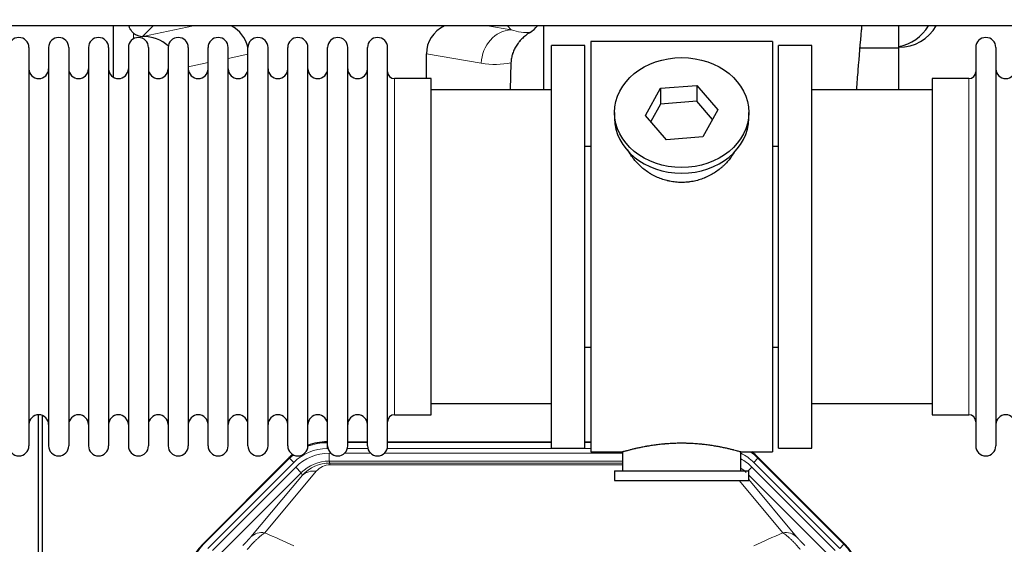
# Model space of a CAD drawing. Header units: inches. Extents: x 0 to 20790, y -12 to 14700.
# Tile 17 of 132: x 4569 to 5068, y 4154 to 4420. Entities that reach past the tile are written whole.
import ezdxf

# ---------------------------------------------------------------- set-up
doc = ezdxf.new("R2010")
doc.units = ezdxf.units.IN
doc.layers.add('1', color=7, linetype='Continuous', true_color=0xffffff)
doc.layers.add('254', color=7, linetype='Continuous', true_color=0xffffff)
doc.styles.add('latin_extended', font='simplex.shx')
doc.dimstyles.get("Standard").update_dxf_attribs({"dimtxt": 0.18, "dimasz": 0.18, "dimexe": 0.18, "dimexo": 0.0625, "dimgap": 0.09, "dimtad": 0, "dimtih": 1, "dimtoh": 1, "dimdec": 4, "dimzin": 0, "dimdsep": 46, "dimtxsty": 'Standard', "dimcen": 0.09, "dimadec": 0, "dimazin": 0, "dimtfac": 1, "dimtdec": 4, "dimtofl": 0, "dimtmove": 0, "dimatfit": 3, "dimfxl": 1, "dimtolj": 1, "dimtzin": 0, "dimarcsym": 0})

# ---------------------------------------------------------------- blocks, each defined once
blk = doc.blocks.new('_U10')
at = {"layer": '254', "color": 3, "linetype": 'Continuous', "lineweight": 13, "transparency": 16777216}
for p, q in [((1822.47, 4419.99), (1286.26, 4419.99)), ((1321.26, 4297.49), (1321.26, 4167.49)), ((7680.83, 4044.99), (1286.26, 4044.99))]:
    blk.add_line(p, q, dxfattribs=at)
at = {"layer": '254', "color": 3, "transparency": 16777216}
for points in [[(1341.68, 4297.49), (1300.84, 4297.49), (1321.26, 4419.99)], [(1300.84, 4167.49), (1341.68, 4167.49), (1321.26, 4044.99)]]:
    blk.add_solid(points, dxfattribs=at)
at = {"layer": 'Defpoints', "color": 0, "transparency": 16777216}
for p in [(1857.47, 4419.99), (1321.26, 4044.99), (7715.83, 4044.99)]:
    blk.add_point(p, dxfattribs=at)
at = {"layer": '254', "color": 2, "lineweight": 13, "transparency": 16777216, "insert": (1137.51, 4074.99), "char_height": 122.5, "attachment_point": 1, "rotation": 90, "style": 'latin_extended'}
blk.add_mtext('\\A1;375', dxfattribs=at)

msp = doc.modelspace()

# ---------------------------------------------------------------- linework, layer by layer
at = {"layer": '1', "color": 2, "linetype": 'Continuous', "lineweight": 25}
for p, q in [((7073.828, 4416.921), (3101.298, 4416.921)), ((4616.811, 4416.918), (4616.811, 4390.877)), ((4834.878, 4416.919), (4834.878, 4384.486)), ((5014.828, 4405.486), (5014.828, 4416.921)), ((4631.623, 4411.533), (4631.781, 4411.533)), ((4574.028, 4405.886), (4574.028, 4204.086)), ((4584.028, 4405.886), (4584.028, 4204.086)), ((4594.228, 4405.886), (4594.228, 4204.086)), ((4604.228, 4405.886), (4604.228, 4204.086)), ((4614.428, 4405.886), (4614.428, 4204.086)), ((4624.428, 4405.886), (4624.428, 4204.086)), ((4634.628, 4405.886), (4634.628, 4204.086)), ((4644.628, 4405.886), (4644.628, 4204.086)), ((4654.828, 4405.886), (4654.828, 4204.086)), ((4664.828, 4204.086), (4664.828, 4405.886)), ((4675.028, 4204.086), (4675.028, 4405.886)), ((4685.028, 4204.086), (4685.028, 4405.886)), ((4695.228, 4204.086), (4695.228, 4405.886)), ((4705.228, 4204.086), (4705.228, 4405.886)), ((4715.428, 4204.086), (4715.428, 4405.886)), ((4725.428, 4204.086), (4725.428, 4405.886)), ((4735.628, 4204.086), (4735.628, 4405.886)), ((4745.628, 4204.086), (4745.628, 4405.886)), ((4755.828, 4204.086), (4755.828, 4405.886)), ((4855.828, 4406.986), (4838.828, 4406.986)), ((4838.828, 4202.986), (4838.828, 4406.986)), ((4855.828, 4202.986), (4855.828, 4406.986)), ((4950.828, 4408.986), (4858.828, 4408.986)), ((4858.828, 4408.986), (4858.828, 4200.986)), ((4950.828, 4408.986), (4950.828, 4200.986)), ((4970.828, 4406.986), (4953.828, 4406.986)), ((4953.828, 4202.986), (4953.828, 4406.986)), ((4970.828, 4202.986), (4970.828, 4406.986)), ((5053.828, 4405.886), (5053.828, 4204.086)), ((5064.028, 4405.886), (5064.028, 4204.086)), ((4775.454, 4390.135), (4775.454, 4402.685)), ((5014.828, 4405.486), (4995.221, 4405.486)), ((5014.828, 4384.485), (5014.828, 4405.486)), ((4818.343, 4398.185), (4817.977, 4384.485)), ((4777.828, 4390.136), (4759.328, 4390.136)), ((4777.828, 4219.836), (4777.828, 4390.136)), ((4894.108, 4385.28), (4912.5, 4386.722)), ((4912.5, 4386.722), (4912.5, 4378.692)), ((4912.5, 4386.722), (4923.219, 4374.396)), ((5050.328, 4390.136), (5031.828, 4390.136)), ((5031.828, 4390.136), (5031.828, 4219.836)), ((4838.828, 4384.486), (4777.823, 4384.486)), ((4886.437, 4371.513), (4894.108, 4385.28)), ((4894.108, 4385.28), (4894.108, 4377.25)), ((5031.833, 4384.486), (4970.828, 4384.486)), ((4894.108, 4377.25), (4889.164, 4368.377)), ((4912.5, 4378.692), (4894.108, 4377.25)), ((4920.492, 4369.502), (4912.5, 4378.692)), ((4870.828, 4372.954), (4870.828, 4370.086)), ((4897.157, 4359.187), (4886.437, 4371.513)), ((4923.219, 4374.396), (4915.548, 4360.628)), ((4938.828, 4370.086), (4938.828, 4372.954)), ((4855.828, 4355.986), (4858.828, 4355.986)), ((4915.548, 4360.628), (4897.157, 4359.187)), ((4950.828, 4355.986), (4953.828, 4355.986)), ((4858.828, 4253.986), (4855.828, 4253.986)), ((4953.828, 4253.986), (4950.828, 4253.986)), ((4777.823, 4225.486), (4838.828, 4225.486)), ((4970.828, 4225.486), (5031.833, 4225.486)), ((4578.827, 3819.244), (4578.827, 4219.824)), ((4580.827, 4219.496), (4580.827, 3795.986)), ((4759.328, 4219.836), (4777.828, 4219.836)), ((5031.828, 4219.836), (5050.328, 4219.836)), ((4725.068, 4206.086), (4725.43, 4206.086)), ((4735.63, 4206.086), (4745.628, 4206.086)), ((4755.829, 4206.086), (4838.825, 4206.086)), ((4838.828, 4202.986), (4855.828, 4202.986)), ((4855.825, 4206.086), (4858.827, 4206.086)), ((4953.828, 4202.986), (4970.828, 4202.986)), ((4662.187, 4154.373), (4706.003, 4198.189)), ((4858.828, 4200.986), (4874.828, 4200.986)), ((4874.828, 4200.986), (4874.828, 4191.486)), ((4934.423, 4200.986), (4950.828, 4200.986)), ((4934.828, 4191.486), (4934.828, 4201.102)), ((4943.653, 4198.189), (4987.469, 4154.373)), ((4870.828, 4191.486), (4870.828, 4186.486)), ((4870.828, 4191.486), (4938.828, 4191.486)), ((4938.828, 4186.486), (4938.828, 4191.486)), ((4870.828, 4186.486), (4938.828, 4186.486))]:
    msp.add_line(p, q, dxfattribs=at)
at = {"layer": '1', "color": 110, "linetype": 'Continuous', "lineweight": 13}
for p, q in [((4637.01, 4416.92), (4631.623, 4411.533)), ((4631.781, 4411.533), (4657.392, 4416.92)), ((4806.372, 4416.921), (4818.434, 4414.858)), ((4818.434, 4414.858), (4816.578, 4416.921)), ((4627.019, 4410.325), (4627.019, 4413.239)), ((4685.028, 4402.497), (4675.028, 4400.393)), ((4803.299, 4397.922), (4775.454, 4402.685)), ((4664.829, 4398.248), (4654.829, 4396.144)), ((4759.328, 4219.836), (4759.328, 4390.136)), ((5050.328, 4390.136), (5050.328, 4219.836)), ((4725.068, 4206.086), (4725.224, 4205.711)), ((4725.224, 4205.711), (4725.429, 4205.711)), ((4725.224, 4202.715), (4725.224, 4205.711)), ((4725.616, 4202.715), (4725.224, 4202.715)), ((4745.817, 4202.715), (4735.442, 4202.715)), ((4735.629, 4205.711), (4745.63, 4205.711)), ((4858.827, 4202.715), (4755.643, 4202.715)), ((4755.83, 4205.711), (4838.825, 4205.711)), ((4855.827, 4205.711), (4858.827, 4205.711)), ((4662.567, 4154.223), (4706.158, 4197.814)), ((4706.158, 4197.814), (4706.003, 4198.189)), ((4708.276, 4195.695), (4706.158, 4197.814)), ((4726.2, 4200.358), (4727.048, 4200.358)), ((4726.2, 4196.363), (4726.2, 4200.358)), ((4874.826, 4196.363), (4726.2, 4196.363)), ((4726.2, 4196.363), (4726.596, 4195.409)), ((4734.01, 4200.358), (4747.248, 4200.358)), ((4754.21, 4200.358), (4874.826, 4200.358)), ((4943.498, 4197.814), (4941.379, 4195.695)), ((4943.653, 4198.189), (4943.498, 4197.814)), ((4943.498, 4197.814), (4987.088, 4154.223)), ((4708.276, 4195.695), (4664.686, 4152.105)), ((4667.077, 4151.162), (4709.253, 4193.338)), ((4712.077, 4190.513), (4709.253, 4193.338)), ((4726.596, 4195.409), (4874.825, 4195.409)), ((4726.596, 4194.53), (4726.596, 4195.409)), ((4874.825, 4194.53), (4726.596, 4194.53)), ((4938.55, 4191.486), (4940.403, 4193.338)), ((4982.578, 4151.162), (4940.403, 4193.338)), ((4984.97, 4152.105), (4941.379, 4195.695)), ((4712.077, 4190.513), (4669.902, 4148.338)), ((4686.553, 4158.004), (4712.631, 4189.176)), ((4719.693, 4191.223), (4693.615, 4160.05)), ((4712.631, 4189.176), (4712.077, 4190.513)), ((4956.041, 4160.05), (4933.926, 4186.485)), ((4979.754, 4148.338), (4938.828, 4189.263)), ((4938.828, 4187.02), (4963.102, 4158.004)), ((4662.187, 4154.373), (4662.567, 4154.223)), ((4987.088, 4154.223), (4984.97, 4152.105)), ((4987.088, 4154.223), (4987.469, 4154.373))]:
    msp.add_line(p, q, dxfattribs=at)
at = {"layer": '1', "color": 2, "linetype": 'Continuous', "lineweight": 25}
for centre, radius, start, end in [((5014.828, 4427.986), 22, 270, 329.80359), ((5010.828, 4427.986), 22, 280.47656, 329.80359), ((4568.928, 4405.886), 5.1, 0, 180), ((4589.128, 4405.886), 5.1, 0, 180), ((4609.328, 4405.886), 5.1, 0, 180), ((4629.528, 4405.886), 5.1, 0, 180), ((4649.728, 4405.886), 5.1, 0, 180), ((4669.928, 4405.886), 5.1, 0, 180), ((4690.128, 4405.886), 5.1, 0, 180), ((4710.328, 4405.886), 5.1, 0, 180), ((4730.528, 4405.886), 5.1, 0, 180), ((4750.728, 4405.886), 5.1, 0, 180), ((5058.928, 4405.886), 5.1, 0, 180), ((4579.028, 4395.136), 5, 180, 0), ((4599.228, 4395.136), 5, 180, 0), ((4619.428, 4395.136), 5, 180, 0), ((4639.628, 4395.136), 5, 180, 0), ((4659.828, 4395.136), 5, 180, 0), ((4680.028, 4395.136), 5, 180, 0), ((4700.228, 4395.136), 5, 180, 0), ((4720.428, 4395.136), 5, 180, 0), ((4740.628, 4395.136), 5, 180, 0), ((4759.328, 4393.636), 3.5, 180, 270), ((5050.328, 4393.636), 3.5, 270, 0), ((5069.028, 4395.136), 5, 180, 0), ((4579.028, 4214.836), 5, 0, 180), ((4599.228, 4214.836), 5, 0, 180), ((4619.428, 4214.836), 5, 0, 180), ((4639.628, 4214.836), 5, 0, 180), ((4659.828, 4214.836), 5, 0, 180), ((4680.028, 4214.836), 5, 0, 180), ((4700.228, 4214.836), 5, 0, 180), ((4720.428, 4214.836), 5, 0, 180), ((4740.628, 4214.836), 5, 0, 180), ((4759.328, 4216.336), 3.5, 90, 180), ((5050.328, 4216.336), 3.5, 0, 90), ((5069.028, 4214.836), 5, 0, 180), ((4568.928, 4204.086), 5.1, 180, 0), ((4589.128, 4204.086), 5.1, 180, 0), ((4609.328, 4204.086), 5.1, 180, 0), ((4629.528, 4204.086), 5.1, 180, 0), ((4649.728, 4204.086), 5.1, 180, 0), ((4669.928, 4204.086), 5.1, 180, 0), ((4690.128, 4204.086), 5.1, 180, 0), ((4710.328, 4204.086), 5.1, 180, 0), ((4730.528, 4204.086), 5.1, 180, 0), ((4750.728, 4204.086), 5.1, 180, 0), ((5058.928, 4204.086), 5.1, 180, 0)]:
    msp.add_arc(centre, radius, start, end, dxfattribs=at)
for centre, major_axis, ratio, start_param, end_param in [((4667.006, 4402.007), (-18.076, -3.802), 0.9203203, 3.1559659, 3.980065), ((4794.549, 4402.007), (18.879, -3.229), 0.8876007, 2.2687905, 3.2922561), ((4821.26, 4424.666), (12.412, -4.015), 0.9953148, 5.572067, 5.95866), ((4631.623, 4418.507), (-7.027, 0), 0.9924325, 0.8563441, 1.5707963), ((4631.781, 4394.598), (-18.402, 0), 0.9203203, 3.9349859, 4.712389), ((4904.828, 4370.086), (34, 0), 0.819152, 3.1416663, 6.2831608), ((4725.099, 4179.049, 0), (10.349, -24.985), 0.998395, 2.7494612, 3.1145601), ((4725.099, 4179.049, 0), (10.349, -24.985), 0.998395, 3.4494404, 3.5337241), ((4924.557, 4179.049, 0), (-10.349, -24.985), 0.998395, 2.7494612, 2.9094018), ((4681.328, 4135.278, 0), (25.162, -9.912), 0.9983711, 2.7320361, 3.5511492), ((4968.328, 4135.278, 0), (-25.162, -9.912), 0.9983711, 2.7320361, 3.5511492)]:
    msp.add_ellipse(centre, major_axis=major_axis, ratio=ratio, start_param=start_param, end_param=end_param, dxfattribs=at)
at = {"layer": '1', "color": 110, "linetype": 'Continuous', "lineweight": 13}
for centre, major_axis, ratio, start_param, end_param in [((4818.434, 4397.922), (-2.866, -16.757), 0.8876007, 3.3319569, 4.8630524), ((4818.19, 4428.078), (17.605, -10.298), 0.5880236, 5.056727, 5.602163), ((4803.055, 4428.078), (33.02, -17.025), 0.7759833, 5.0998257, 5.5373073), ((4725.251, 4178.682, 0), (9.199, -22.209), 0.998395, 2.7494612, 3.5337241), ((4725.251, 4178.682, 0), (10.345, -24.976), 0.9987509, 2.7494612, 3.1209322), ((4725.251, 4178.682, 0), (10.345, -24.976), 0.9987509, 3.439392, 3.5337241), ((4726.227, 4176.325, 0), (-9.199, 22.209), 0.998395, 5.8910538, 6.6753168), ((4726.227, 4176.325), (7.671, -18.519), 0.9977549, 2.7494612, 3.5337241), ((4924.405, 4178.682, 0), (-9.199, -22.209), 0.998395, 2.7494612, 3.0857139), ((4923.428, 4176.325), (9.199, 22.209), 0.998395, 5.8910538, 6.1816355), ((4924.405, 4178.682), (-10.345, -24.976), 0.9987509, 2.7494612, 2.9335669), ((4727.149, 4174.1), (4.311, -20.925), 0.9337003, 2.9520749, 3.7363379), ((4719.693, 4182.115), (-7.67, 6.416), 0.860824, 5.3364913, 6.1801624), ((4727.149, 4183.207), (2.389, -11.128), 0.8742439, 2.9560698, 3.7403327), ((4923.428, 4176.325), (-7.671, -18.519), 0.9977549, 2.7494612, 2.9288368), ((4693.615, 4150.942), (-7.67, 6.416), 0.860824, 5.3364913, 6.1801624), ((4956.041, 4150.942), (-7.67, -6.416), 0.860824, 3.2446156, 4.0882866), ((4681.7, 4135.131), (25.153, -9.908), 0.9987323, 2.7320361, 3.5511492), ((4967.956, 4135.131), (-25.153, -9.908), 0.9987323, 2.7320361, 3.5511492)]:
    msp.add_ellipse(centre, major_axis=major_axis, ratio=ratio, start_param=start_param, end_param=end_param, dxfattribs=at)
at = {"layer": '1', "color": 2, "linetype": 'Continuous', "lineweight": 25}
msp.add_ellipse((4904.828, 4372.954), major_axis=(34, 0), ratio=0.819152, dxfattribs=at)
for points, knots in [([(4627.019, 4413.239), (4626.829, 4413.402), (4626.65, 4413.573), (4626.311, 4413.931), (4626.152, 4414.117), (4625.853, 4414.506), (4625.713, 4414.708), (4625.567, 4414.945), (4625.551, 4414.971), (4625.52, 4415.024), (4625.504, 4415.051), (4625.457, 4415.131), (4625.367, 4415.293), (4625.283, 4415.457), (4625.125, 4415.789), (4625.032, 4416.014), (4624.875, 4416.462), (4624.81, 4416.683), (4624.756, 4416.909)], [0, 0, 0, 0, 0.1683112, 0.1683112, 0.3366224, 0.3366224, 0.5049336, 0.5049336, 0.5259725, 0.5259725, 0.5470114, 0.5470114, 0.5890892, 0.6732448, 0.6732448, 0.841556, 0.841556, 1, 1, 1, 1]), ([(4993.545, 4384.778), (4993.788, 4388.033), (4994.589, 4398.502), (4995.487, 4409.096), (4996.142, 4416.234), (4996.214, 4417.008)], [0, 0, 0, 0, 0.2815, 0.9214473, 1, 1, 1, 1]), ([(4828.056, 4413.56), (4827.715, 4413.354), (4827.047, 4412.925), (4826.085, 4412.235), (4825.164, 4411.498), (4824.577, 4410.975), (4824.004, 4410.435), (4823.725, 4410.157), (4823.181, 4409.584), (4822.916, 4409.289), (4822.595, 4408.909), (4822.531, 4408.832), (4822.404, 4408.678), (4822.217, 4408.446), (4822.035, 4408.211), (4821.68, 4407.736), (4821.227, 4407.092), (4820.817, 4406.424), (4820.428, 4405.745), (4820.245, 4405.399), (4819.9, 4404.696), (4819.738, 4404.338), (4819.439, 4403.61), (4819.301, 4403.239), (4819.144, 4402.767), (4819.113, 4402.672), (4819.069, 4402.529), (4819.054, 4402.482), (4819.025, 4402.386), (4818.954, 4402.147), (4818.888, 4401.907), (4818.74, 4401.33), (4818.656, 4400.942), (4818.516, 4400.163), (4818.461, 4399.771), (4818.379, 4398.982), (4818.353, 4398.585), (4818.343, 4398.185)], [0, 0, 0, 0, 0.0625, 0.125, 0.1875, 0.25, 0.25, 0.3125, 0.3125, 0.375, 0.375, 0.390625, 0.390625, 0.40625, 0.4375, 0.4375, 0.5, 0.5625, 0.5625, 0.625, 0.625, 0.6875, 0.6875, 0.75, 0.75, 0.765625, 0.765625, 0.7734375, 0.7734375, 0.78125, 0.8125, 0.8125, 0.875, 0.875, 0.9375, 0.9375, 1, 1, 1, 1]), ([(4907.686, 4337.662), (4906.694, 4337.568), (4905.706, 4337.524), (4903.737, 4337.531), (4902.756, 4337.582), (4900.802, 4337.78), (4899.828, 4337.927), (4898.615, 4338.17), (4898.373, 4338.222), (4898.01, 4338.304), (4897.889, 4338.332), (4897.648, 4338.39), (4897.046, 4338.537), (4896.452, 4338.702), (4895.042, 4339.13), (4894.121, 4339.458), (4892.319, 4340.198), (4891.437, 4340.609), (4890.143, 4341.286), (4889.716, 4341.522), (4889.189, 4341.83), (4889.084, 4341.892), (4888.875, 4342.018), (4888.562, 4342.208), (4888.254, 4342.403), (4887.237, 4343.062), (4886.455, 4343.621), (4884.956, 4344.799), (4884.238, 4345.418), (4882.864, 4346.715), (4882.208, 4347.393), (4880.961, 4348.807), (4880.38, 4349.532), (4879.301, 4351.014), (4878.802, 4351.771), (4878.059, 4353.025), (4877.789, 4353.512), (4877.536, 4354.005)], [0, 0, 0, 0, 0.0792205, 0.0792205, 0.1584409, 0.1584409, 0.2376614, 0.2376614, 0.2574665, 0.2574665, 0.2673691, 0.2673691, 0.2772716, 0.3168819, 0.3168819, 0.3961024, 0.3961024, 0.4753228, 0.4753228, 0.5149331, 0.5149331, 0.5248356, 0.5248356, 0.5347382, 0.5545433, 0.5545433, 0.6337638, 0.6337638, 0.7129842, 0.7129842, 0.7922047, 0.7922047, 0.8714252, 0.8714252, 0.9506456, 0.9506456, 1, 1, 1, 1]), ([(4931.726, 4353.266), (4931.566, 4352.977), (4931.4, 4352.689), (4931.169, 4352.304), (4931.109, 4352.207), (4930.99, 4352.012), (4930.808, 4351.722), (4930.621, 4351.435), (4930.24, 4350.864), (4929.976, 4350.489), (4929.157, 4349.38), (4928.574, 4348.663), (4927.334, 4347.273), (4926.677, 4346.6), (4925.808, 4345.789), (4925.544, 4345.547), (4925.274, 4345.31), (4925.093, 4345.152), (4925.002, 4345.074), (4924.545, 4344.685), (4924.173, 4344.382), (4923.037, 4343.501), (4922.253, 4342.948), (4920.632, 4341.912), (4919.796, 4341.429), (4918.501, 4340.76), (4918.062, 4340.546), (4917.395, 4340.239), (4917.17, 4340.139), (4916.831, 4339.993), (4916.718, 4339.945), (4916.49, 4339.85), (4916.376, 4339.803), (4915.347, 4339.389), (4914.42, 4339.065), (4912.54, 4338.508), (4911.587, 4338.274), (4910.139, 4337.993), (4909.653, 4337.91), (4908.919, 4337.804), (4908.673, 4337.771), (4908.181, 4337.713), (4907.934, 4337.686), (4907.686, 4337.662)], [0, 0, 0, 0, 0.0354008, 0.0354008, 0.0474583, 0.0474583, 0.0595158, 0.0836308, 0.0836308, 0.1318607, 0.1318607, 0.2283206, 0.2283206, 0.3247806, 0.3247806, 0.3488955, 0.360953, 0.360953, 0.3730105, 0.3730105, 0.4212405, 0.4212405, 0.5177004, 0.5177004, 0.6141603, 0.6141603, 0.6623903, 0.6623903, 0.6865053, 0.6865053, 0.6985627, 0.6985627, 0.7106202, 0.7106202, 0.8070802, 0.8070802, 0.9035401, 0.9035401, 0.95177, 0.95177, 0.975885, 0.975885, 1, 1, 1, 1]), ([(4934.828, 4200.986), (4934.828, 4200.986), (4934.78, 4200.999), (4934.636, 4201.041), (4934.576, 4201.058), (4934.467, 4201.089), (4934.408, 4201.106), (4934.342, 4201.125), (4934.297, 4201.138), (4934.273, 4201.144), (4934.054, 4201.206), (4933.814, 4201.274), (4933.242, 4201.432), (4932.912, 4201.523), (4932.161, 4201.724), (4931.741, 4201.835), (4931.217, 4201.969), (4931.158, 4201.984), (4931.039, 4202.015), (4930.979, 4202.03), (4930.796, 4202.076), (4930.672, 4202.108), (4930.292, 4202.203), (4930.029, 4202.267), (4929.214, 4202.465), (4928.633, 4202.602), (4927.398, 4202.882), (4926.744, 4203.026), (4925.706, 4203.242), (4925.351, 4203.314), (4924.895, 4203.405), (4924.803, 4203.423), (4924.619, 4203.459), (4924.342, 4203.513), (4924.06, 4203.566), (4923.114, 4203.744), (4922.332, 4203.883), (4920.714, 4204.15), (4919.88, 4204.279), (4918.589, 4204.461), (4917.715, 4204.579), (4916.814, 4204.689), (4916.243, 4204.754), (4916.128, 4204.767), (4915.899, 4204.793), (4915.554, 4204.831), (4915.207, 4204.867), (4914.512, 4204.938), (4914.046, 4204.982), (4912.639, 4205.105), (4911.69, 4205.175), (4909.768, 4205.289), (4908.796, 4205.332), (4907.565, 4205.369), (4907.195, 4205.379), (4906.762, 4205.388), (4906.575, 4205.391), (4906.451, 4205.393), (4906.389, 4205.394), (4905.829, 4205.403), (4905.333, 4205.406), (4903.85, 4205.407), (4902.867, 4205.392), (4900.912, 4205.334), (4899.941, 4205.291), (4898.492, 4205.206), (4898.011, 4205.174), (4897.291, 4205.122), (4897.051, 4205.103), (4896.692, 4205.075), (4896.573, 4205.065), (4896.335, 4205.045), (4896.216, 4205.035), (4895.15, 4204.942), (4894.225, 4204.848), (4892.418, 4204.64), (4891.535, 4204.527), (4889.812, 4204.284), (4888.971, 4204.155), (4888.049, 4204.003), (4887.947, 4203.986), (4887.743, 4203.952), (4887.44, 4203.9), (4887.142, 4203.848), (4886.551, 4203.744), (4886.166, 4203.674), (4885.035, 4203.461), (4884.315, 4203.318), (4882.939, 4203.031), (4882.283, 4202.888), (4881.505, 4202.712), (4881.275, 4202.659), (4881.049, 4202.607), (4880.9, 4202.572), (4880.826, 4202.555), (4880.458, 4202.468), (4880.175, 4202.4), (4879.357, 4202.202), (4878.854, 4202.076), (4877.932, 4201.839), (4877.513, 4201.729), (4876.948, 4201.577), (4876.77, 4201.529), (4876.52, 4201.461), (4876.399, 4201.428), (4876.284, 4201.396), (4876.208, 4201.375), (4876.171, 4201.365), (4875.845, 4201.275), (4875.604, 4201.207), (4875.218, 4201.098), (4875.073, 4201.056), (4874.926, 4201.014), (4874.89, 4201.003), (4874.853, 4200.993), (4874.844, 4200.99), (4874.831, 4200.986), (4874.828, 4200.985), (4874.828, 4200.985)], [0, 0, 0, 0, 0.0311289, 0.0311289, 0.0467558, 0.0467558, 0.0545693, 0.0584761, 0.0584761, 0.0623828, 0.0623828, 0.0936367, 0.0936367, 0.1248906, 0.1248906, 0.1561445, 0.1561445, 0.1600513, 0.1600513, 0.163958, 0.163958, 0.1717715, 0.1717715, 0.1873984, 0.1873984, 0.2186523, 0.2186523, 0.2499062, 0.2499062, 0.2655332, 0.2655332, 0.2694399, 0.2694399, 0.2733467, 0.2811601, 0.2811601, 0.3124141, 0.3124141, 0.343668, 0.343668, 0.3592949, 0.3749219, 0.3749219, 0.3788286, 0.3788286, 0.3827353, 0.3905488, 0.3905488, 0.4061758, 0.4061758, 0.4374297, 0.4374297, 0.4686836, 0.4686836, 0.4764971, 0.4804038, 0.4823572, 0.4823572, 0.4843105, 0.4843105, 0.4999375, 0.4999375, 0.5311914, 0.5311914, 0.5624453, 0.5624453, 0.5780723, 0.5780723, 0.5858857, 0.5858857, 0.5897925, 0.5897925, 0.5936992, 0.5936992, 0.6249531, 0.6249531, 0.656207, 0.656207, 0.6874609, 0.6874609, 0.6913677, 0.6913677, 0.6952744, 0.7030879, 0.7030879, 0.7187148, 0.7187148, 0.7499687, 0.7499687, 0.7812227, 0.7812227, 0.7890361, 0.7929429, 0.7929429, 0.7968496, 0.7968496, 0.8124766, 0.8124766, 0.8437305, 0.8437305, 0.8749844, 0.8749844, 0.8906113, 0.8906113, 0.8984248, 0.9023315, 0.9023315, 0.9062383, 0.9062383, 0.9374922, 0.9374922, 0.9687461, 0.9687461, 0.984373, 0.984373, 0.9921865, 0.9921865, 1, 1, 1, 1])]:
    msp.add_open_spline(points, degree=3, knots=knots, dxfattribs=at)
at = {"layer": '1', "color": 110, "linetype": 'Continuous', "lineweight": 13}
for points, knots in [([(4686.553, 4158.004), (4686.528, 4157.973), (4686.502, 4157.943), (4686.449, 4157.88), (4686.422, 4157.848), (4686.34, 4157.751), (4686.282, 4157.684), (4686.103, 4157.477), (4685.974, 4157.331), (4685.766, 4157.098), (4685.694, 4157.018), (4685.583, 4156.895), (4685.526, 4156.832), (4685.468, 4156.768), (4685.428, 4156.725), (4685.409, 4156.703), (4685.229, 4156.507), (4685.062, 4156.326), (4684.711, 4155.951), (4684.527, 4155.756), (4684.287, 4155.504), (4684.214, 4155.427), (4684.14, 4155.35), (4684.091, 4155.298), (4684.066, 4155.272), (4683.94, 4155.142), (4683.839, 4155.037), (4683.532, 4154.72), (4683.324, 4154.507), (4682.901, 4154.076), (4682.685, 4153.859), (4682.466, 4153.639)], [0, 0, 0, 0, 0.03125, 0.03125, 0.0625, 0.0625, 0.125, 0.125, 0.25, 0.25, 0.3125, 0.3125, 0.34375, 0.359375, 0.359375, 0.375, 0.375, 0.5, 0.5, 0.625, 0.625, 0.65625, 0.671875, 0.671875, 0.6875, 0.6875, 0.75, 0.75, 0.875, 0.875, 1, 1, 1, 1]), ([(4684.72, 4151.644), (4685.103, 4152.103), (4685.874, 4153), (4686.649, 4153.855), (4687.233, 4154.48), (4687.428, 4154.685), (4687.672, 4154.939), (4687.721, 4154.989), (4687.819, 4155.09), (4687.965, 4155.24), (4688.11, 4155.388), (4688.595, 4155.876), (4688.978, 4156.25), (4689.737, 4156.966), (4690.113, 4157.308), (4690.577, 4157.715), (4690.67, 4157.796), (4690.855, 4157.954), (4691.13, 4158.188), (4691.4, 4158.411), (4691.934, 4158.842), (4692.282, 4159.111), (4692.791, 4159.484), (4692.959, 4159.604), (4693.208, 4159.777), (4693.29, 4159.833), (4693.453, 4159.943), (4693.534, 4159.997), (4693.615, 4160.05)], [0, 0, 0, 0, 0.125, 0.25, 0.25, 0.3125, 0.3125, 0.328125, 0.328125, 0.34375, 0.375, 0.375, 0.5, 0.5, 0.625, 0.625, 0.65625, 0.65625, 0.6875, 0.75, 0.75, 0.875, 0.875, 0.9375, 0.9375, 0.96875, 0.96875, 1, 1, 1, 1]), ([(4956.041, 4160.05), (4956.363, 4159.839), (4956.693, 4159.61), (4957.371, 4159.113), (4957.718, 4158.845), (4958.252, 4158.415), (4958.432, 4158.266), (4958.705, 4158.036), (4958.797, 4157.958), (4958.936, 4157.838), (4958.982, 4157.798), (4959.075, 4157.718), (4959.492, 4157.353), (4960.29, 4156.627), (4961.055, 4155.882), (4961.634, 4155.299), (4961.828, 4155.1), (4962.12, 4154.797), (4962.218, 4154.695), (4962.365, 4154.54), (4962.414, 4154.488), (4962.512, 4154.384), (4962.56, 4154.332), (4963.001, 4153.861), (4963.39, 4153.432), (4964.166, 4152.553), (4964.552, 4152.104), (4964.936, 4151.644)], [0, 0, 0, 0, 0.125, 0.125, 0.25, 0.25, 0.3125, 0.3125, 0.34375, 0.34375, 0.359375, 0.359375, 0.375, 0.5, 0.625, 0.625, 0.6875, 0.6875, 0.71875, 0.71875, 0.734375, 0.734375, 0.75, 0.75, 0.875, 0.875, 1, 1, 1, 1]), ([(4967.189, 4153.639), (4966.97, 4153.859), (4966.754, 4154.077), (4966.328, 4154.511), (4966.118, 4154.726), (4965.86, 4154.992), (4965.809, 4155.045), (4965.707, 4155.151), (4965.556, 4155.307), (4965.41, 4155.46), (4965.124, 4155.761), (4964.941, 4155.955), (4964.591, 4156.329), (4964.424, 4156.51), (4964.245, 4156.706), (4964.225, 4156.727), (4964.186, 4156.771), (4964.127, 4156.835), (4963.995, 4156.981), (4963.887, 4157.101), (4963.679, 4157.333), (4963.551, 4157.479), (4963.313, 4157.754), (4963.203, 4157.883), (4963.102, 4158.004)], [0, 0, 0, 0, 0.125, 0.125, 0.25, 0.25, 0.28125, 0.28125, 0.3125, 0.375, 0.375, 0.5, 0.5, 0.625, 0.625, 0.640625, 0.640625, 0.65625, 0.6875, 0.75, 0.75, 0.875, 0.875, 1, 1, 1, 1])]:
    msp.add_open_spline(points, degree=3, knots=knots, dxfattribs=at)
for points in [[(4693.615, 4160.05), (4698.494, 4157.861), (4703.37, 4155.67), (4708.242, 4153.479)], [(4941.414, 4153.479), (4946.286, 4155.67), (4951.162, 4157.861), (4956.041, 4160.05)]]:
    msp.add_open_spline(points, degree=3, dxfattribs=at)

# ---------------------------------------------------------------- dimensions: what is measured, and where the dimension line sits
at = {"layer": '254', "color": 2, "linetype": 'Continuous', "lineweight": 13}
dim = msp.add_linear_dim(base=(1321.261, 4044.986), p1=(1857.472, 4419.986), p2=(7715.828, 4044.986), angle=90, dimstyle='Standard', override={"dimscale": 35, "dimtxt": 3.5, "dimasz": 3.5, "dimexe": 1, "dimexo": 1, "dimgap": 1.75, "dimtad": 1, "dimtih": 0, "dimtoh": 0, "dimdec": 2, "dimlfac": 1, "dimzin": 8, "dimdsep": 46, "dimlunit": 2, "dimtxsty": 'latin_extended', "dimsah": 1, "dimse1": 0, "dimse2": 0, "dimsd1": 0, "dimsd2": 0, "dimclrd": 3, "dimclre": 3, "dimclrt": 2, "dimtol": 0, "dimtm": -0.1, "dimtfac": 0.714286, "dimtdec": 3, "dimtofl": 1, "dimtmove": 0, "dimtzin": 8, "dimlwd": 13, "dimlwe": 13}, dxfattribs=at)
dim.commit()
dim.dimension.update_dxf_attribs({"geometry": '_U10', "text_midpoint": (1321.261, 4232.486), "dimtype": 160})

doc.saveas('drawing.dxf')
